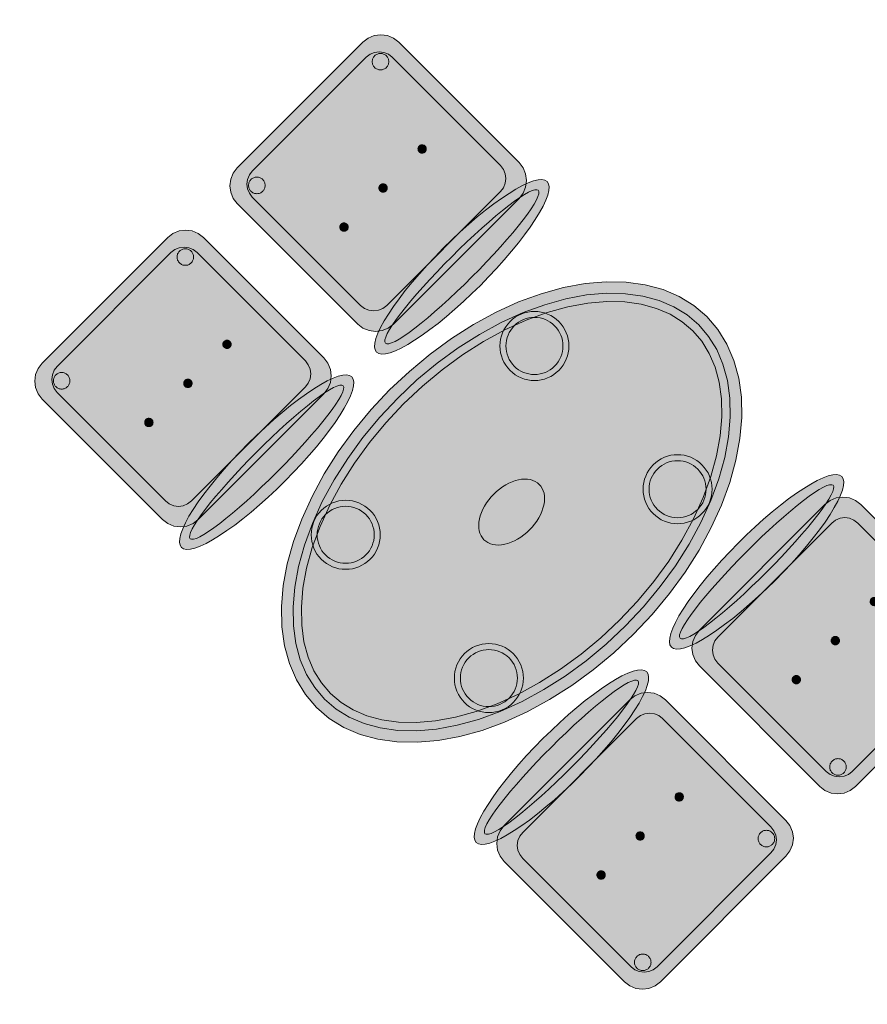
# Model space of a CAD drawing. Header units: metres. Extents: x 2172.2 to 2210.6, y 415.3 to 458.1.
# Tile 16 of 168: x 2193.2 to 2195, y 429.5 to 431.7. Entities that reach past the tile are written whole.
import ezdxf

# ---------------------------------------------------------------- set-up
doc = ezdxf.new("R2010")
doc.units = ezdxf.units.M
doc.layers.add('NC_N1_CHAIRS', color=7, linetype='CONTINUOUS', lineweight=13)
doc.layers.add('NC_N1_TABLES', color=7, linetype='CONTINUOUS', lineweight=13)

# ---------------------------------------------------------------- blocks, each defined once
blk = doc.blocks.new('NC_N1_DINING_2')
at = {"true_color": 0xf6f5ef}
h = blk.add_hatch(color=256, dxfattribs=at)
h.dxf.hatch_style = 1
h.paths.add_polyline_path([(0.6, 0), (0.5971, 0.0368), (0.5885, 0.0732), (0.5742, 0.1089), (0.5543, 0.1435), (0.5292, 0.1768), (0.4989, 0.2083), (0.4638, 0.2379), (0.4243, 0.2652), (0.3806, 0.2899), (0.3333, 0.3118), (0.2828, 0.3307), (0.2296, 0.3465), (0.1742, 0.3589), (0.1171, 0.3678), (0.0588, 0.3732), (0, 0.375), (-0.0588, 0.3732), (-0.1171, 0.3678), (-0.1742, 0.3589), (-0.2296, 0.3465), (-0.2828, 0.3307), (-0.3333, 0.3118), (-0.3806, 0.2899), (-0.4243, 0.2652), (-0.4638, 0.2379), (-0.4989, 0.2083), (-0.5292, 0.1768), (-0.5543, 0.1435), (-0.5742, 0.1089), (-0.5885, 0.0732), (-0.5971, 0.0368), (-0.6, 0), (-0.5971, -0.0368), (-0.5885, -0.0732), (-0.5742, -0.1089), (-0.5543, -0.1435), (-0.5292, -0.1768), (-0.4989, -0.2083), (-0.4638, -0.2379), (-0.4243, -0.2652), (-0.3806, -0.2899), (-0.3333, -0.3118), (-0.2828, -0.3307), (-0.2296, -0.3465), (-0.1742, -0.3589), (-0.1171, -0.3678), (-0.0588, -0.3732), (0, -0.375), (0.0588, -0.3732), (0.1171, -0.3678), (0.1742, -0.3589), (0.2296, -0.3465), (0.2828, -0.3307), (0.3333, -0.3118), (0.3806, -0.2899), (0.4243, -0.2652), (0.4638, -0.2379), (0.4989, -0.2083), (0.5292, -0.1768), (0.5543, -0.1435), (0.5742, -0.1089), (0.5885, -0.0732), (0.5971, -0.0368)])
at = {"color": 0, "linetype": 'CONTINUOUS', "lineweight": -2, "true_color": 0x2d3540}
blk.add_lwpolyline([(0.6, 0), (0.5971, 0.0368), (0.5885, 0.0732), (0.5742, 0.1089), (0.5543, 0.1435), (0.5292, 0.1768), (0.4989, 0.2083), (0.4638, 0.2379), (0.4243, 0.2652), (0.3806, 0.2899), (0.3333, 0.3118), (0.2828, 0.3307), (0.2296, 0.3465), (0.1742, 0.3589), (0.1171, 0.3678), (0.0588, 0.3732), (0, 0.375), (-0.0588, 0.3732), (-0.1171, 0.3678), (-0.1742, 0.3589), (-0.2296, 0.3465), (-0.2828, 0.3307), (-0.3333, 0.3118), (-0.3806, 0.2899), (-0.4243, 0.2652), (-0.4638, 0.2379), (-0.4989, 0.2083), (-0.5292, 0.1768), (-0.5543, 0.1435), (-0.5742, 0.1089), (-0.5885, 0.0732), (-0.5971, 0.0368), (-0.6, 0), (-0.5971, -0.0368), (-0.5885, -0.0732), (-0.5742, -0.1089), (-0.5543, -0.1435), (-0.5292, -0.1768), (-0.4989, -0.2083), (-0.4638, -0.2379), (-0.4243, -0.2652), (-0.3806, -0.2899), (-0.3333, -0.3118), (-0.2828, -0.3307), (-0.2296, -0.3465), (-0.1742, -0.3589), (-0.1171, -0.3678), (-0.0588, -0.3732), (0, -0.375), (0.0588, -0.3732), (0.1171, -0.3678), (0.1742, -0.3589), (0.2296, -0.3465), (0.2828, -0.3307), (0.3333, -0.3118), (0.3806, -0.2899), (0.4243, -0.2652), (0.4638, -0.2379), (0.4989, -0.2083), (0.5292, -0.1768), (0.5543, -0.1435), (0.5742, -0.1089), (0.5885, -0.0732), (0.5971, -0.0368)], close=True, dxfattribs=at)
at = {"color": 0, "linetype": 'CONTINUOUS', "lineweight": -2, "true_color": 0xa38246}
for points in [[(0.5749, 0), (0.5723, -0.0329), (0.5646, -0.0656), (0.5516, -0.0979), (0.5334, -0.1297), (0.5101, -0.1605), (0.4818, -0.1901), (0.4486, -0.218), (0.411, -0.244), (0.3692, -0.2676), (0.3237, -0.2887), (0.2749, -0.307), (0.2233, -0.3222), (0.1695, -0.3343), (0.114, -0.343), (0.0573, -0.3482), (0, -0.35), (-0.0573, -0.3482), (-0.114, -0.343), (-0.1695, -0.3343), (-0.2233, -0.3222), (-0.2749, -0.307), (-0.3237, -0.2887), (-0.3692, -0.2676), (-0.411, -0.244), (-0.4486, -0.218), (-0.4818, -0.1901), (-0.5101, -0.1605), (-0.5334, -0.1297), (-0.5516, -0.0979), (-0.5646, -0.0656), (-0.5723, -0.0329), (-0.5749, 0), (-0.5723, 0.0329), (-0.5646, 0.0656), (-0.5516, 0.0979), (-0.5334, 0.1297), (-0.5101, 0.1605), (-0.4818, 0.1901), (-0.4486, 0.218), (-0.411, 0.244), (-0.3692, 0.2676), (-0.3237, 0.2887), (-0.2749, 0.307), (-0.2233, 0.3222), (-0.1695, 0.3343), (-0.114, 0.343), (-0.0573, 0.3482), (0, 0.35), (0.0573, 0.3482), (0.114, 0.343), (0.1695, 0.3343), (0.2233, 0.3222), (0.2749, 0.307), (0.3237, 0.2887), (0.3692, 0.2676), (0.411, 0.244), (0.4486, 0.218), (0.4818, 0.1901), (0.5101, 0.1605), (0.5334, 0.1297), (0.5516, 0.0979), (0.5646, 0.0656), (0.5723, 0.0329)], [(0.5569, 0), (0.5545, -0.0301), (0.5474, -0.0601), (0.5354, -0.0901), (0.5184, -0.1198), (0.4964, -0.1488), (0.4694, -0.1769), (0.4377, -0.2037), (0.4014, -0.2287), (0.361, -0.2516), (0.3167, -0.2721), (0.2692, -0.2899), (0.2188, -0.3048), (0.1661, -0.3166), (0.1117, -0.3251), (0.0562, -0.3303), (0, -0.332), (-0.0562, -0.3303), (-0.1117, -0.3251), (-0.1661, -0.3166), (-0.2188, -0.3048), (-0.2692, -0.2899), (-0.3167, -0.2721), (-0.361, -0.2516), (-0.4014, -0.2287), (-0.4377, -0.2037), (-0.4694, -0.1769), (-0.4964, -0.1488), (-0.5184, -0.1198), (-0.5354, -0.0901), (-0.5474, -0.0601), (-0.5545, -0.0301), (-0.5569, 0), (-0.5545, 0.0301), (-0.5474, 0.0601), (-0.5354, 0.0901), (-0.5184, 0.1198), (-0.4964, 0.1488), (-0.4694, 0.1769), (-0.4377, 0.2037), (-0.4014, 0.2287), (-0.361, 0.2516), (-0.3167, 0.2721), (-0.2692, 0.2899), (-0.2188, 0.3048), (-0.1661, 0.3166), (-0.1117, 0.3251), (-0.0562, 0.3303), (0, 0.332), (0.0562, 0.3303), (0.1117, 0.3251), (0.1661, 0.3166), (0.2188, 0.3048), (0.2692, 0.2899), (0.3167, 0.2721), (0.361, 0.2516), (0.4014, 0.2287), (0.4377, 0.2037), (0.4694, 0.1769), (0.4964, 0.1488), (0.5184, 0.1198), (0.5354, 0.0901), (0.5474, 0.0601), (0.5545, 0.0301)], [(-0.228, 0.22), (-0.2283, 0.2139), (-0.2292, 0.2079), (-0.2307, 0.202), (-0.2327, 0.1963), (-0.2353, 0.1908), (-0.2384, 0.1856), (-0.2421, 0.1807), (-0.2462, 0.1762), (-0.2507, 0.1721), (-0.2556, 0.1684), (-0.2608, 0.1653), (-0.2663, 0.1627), (-0.272, 0.1607), (-0.2779, 0.1592), (-0.2839, 0.1583), (-0.29, 0.158), (-0.2961, 0.1583), (-0.3021, 0.1592), (-0.308, 0.1607), (-0.3137, 0.1627), (-0.3192, 0.1653), (-0.3244, 0.1684), (-0.3293, 0.1721), (-0.3338, 0.1762), (-0.3379, 0.1807), (-0.3416, 0.1856), (-0.3447, 0.1908), (-0.3473, 0.1963), (-0.3493, 0.202), (-0.3508, 0.2079), (-0.3517, 0.2139), (-0.352, 0.22), (-0.3517, 0.2261), (-0.3508, 0.2321), (-0.3493, 0.238), (-0.3473, 0.2437), (-0.3447, 0.2492), (-0.3416, 0.2544), (-0.3379, 0.2593), (-0.3338, 0.2638), (-0.3293, 0.2679), (-0.3244, 0.2716), (-0.3192, 0.2747), (-0.3137, 0.2773), (-0.308, 0.2793), (-0.3021, 0.2808), (-0.2961, 0.2817), (-0.29, 0.282), (-0.2839, 0.2817), (-0.2779, 0.2808), (-0.272, 0.2793), (-0.2663, 0.2773), (-0.2608, 0.2747), (-0.2556, 0.2716), (-0.2507, 0.2679), (-0.2462, 0.2638), (-0.2421, 0.2593), (-0.2384, 0.2544), (-0.2353, 0.2492), (-0.2327, 0.2437), (-0.2307, 0.238), (-0.2292, 0.2321), (-0.2283, 0.2261)], [(0.352, 0.22), (0.3517, 0.2139), (0.3508, 0.2079), (0.3493, 0.202), (0.3473, 0.1963), (0.3447, 0.1908), (0.3416, 0.1856), (0.3379, 0.1807), (0.3338, 0.1762), (0.3293, 0.1721), (0.3244, 0.1684), (0.3192, 0.1653), (0.3137, 0.1627), (0.308, 0.1607), (0.3021, 0.1592), (0.2961, 0.1583), (0.29, 0.158), (0.2839, 0.1583), (0.2779, 0.1592), (0.272, 0.1607), (0.2663, 0.1627), (0.2608, 0.1653), (0.2556, 0.1684), (0.2507, 0.1721), (0.2462, 0.1762), (0.2421, 0.1807), (0.2384, 0.1856), (0.2353, 0.1908), (0.2327, 0.1963), (0.2307, 0.202), (0.2292, 0.2079), (0.2283, 0.2139), (0.228, 0.22), (0.2283, 0.2261), (0.2292, 0.2321), (0.2307, 0.238), (0.2327, 0.2437), (0.2353, 0.2492), (0.2384, 0.2544), (0.2421, 0.2593), (0.2462, 0.2638), (0.2507, 0.2679), (0.2556, 0.2716), (0.2608, 0.2747), (0.2663, 0.2773), (0.272, 0.2793), (0.2779, 0.2808), (0.2839, 0.2817), (0.29, 0.282), (0.2961, 0.2817), (0.3021, 0.2808), (0.308, 0.2793), (0.3137, 0.2773), (0.3192, 0.2747), (0.3244, 0.2716), (0.3293, 0.2679), (0.3338, 0.2638), (0.3379, 0.2593), (0.3416, 0.2544), (0.3447, 0.2492), (0.3473, 0.2437), (0.3493, 0.238), (0.3508, 0.2321), (0.3517, 0.2261)], [(0.085, 0), (0.0846, 0.0054), (0.0834, 0.0107), (0.0813, 0.016), (0.0785, 0.021), (0.075, 0.0259), (0.0707, 0.0306), (0.0657, 0.0349), (0.0601, 0.0389), (0.0539, 0.0425), (0.0472, 0.0457), (0.0401, 0.0485), (0.0325, 0.0508), (0.0247, 0.0526), (0.0166, 0.0539), (0.0083, 0.0547), (0, 0.055), (-0.0083, 0.0547), (-0.0166, 0.0539), (-0.0247, 0.0526), (-0.0325, 0.0508), (-0.0401, 0.0485), (-0.0472, 0.0457), (-0.0539, 0.0425), (-0.0601, 0.0389), (-0.0657, 0.0349), (-0.0707, 0.0306), (-0.075, 0.0259), (-0.0785, 0.021), (-0.0813, 0.016), (-0.0834, 0.0107), (-0.0846, 0.0054), (-0.085, 0), (-0.0846, -0.0054), (-0.0834, -0.0107), (-0.0813, -0.016), (-0.0785, -0.021), (-0.075, -0.0259), (-0.0707, -0.0306), (-0.0657, -0.0349), (-0.0601, -0.0389), (-0.0539, -0.0425), (-0.0472, -0.0457), (-0.0401, -0.0485), (-0.0325, -0.0508), (-0.0247, -0.0526), (-0.0166, -0.0539), (-0.0083, -0.0547), (0, -0.055), (0.0083, -0.0547), (0.0166, -0.0539), (0.0247, -0.0526), (0.0325, -0.0508), (0.0401, -0.0485), (0.0472, -0.0457), (0.0539, -0.0425), (0.0601, -0.0389), (0.0657, -0.0349), (0.0707, -0.0306), (0.075, -0.0259), (0.0785, -0.021), (0.0813, -0.016), (0.0834, -0.0107), (0.0846, -0.0054)], [(-0.228, -0.22), (-0.2283, -0.2261), (-0.2292, -0.2321), (-0.2307, -0.238), (-0.2327, -0.2437), (-0.2353, -0.2492), (-0.2384, -0.2544), (-0.2421, -0.2593), (-0.2462, -0.2638), (-0.2507, -0.2679), (-0.2556, -0.2716), (-0.2608, -0.2747), (-0.2663, -0.2773), (-0.272, -0.2793), (-0.2779, -0.2808), (-0.2839, -0.2817), (-0.29, -0.282), (-0.2961, -0.2817), (-0.3021, -0.2808), (-0.308, -0.2793), (-0.3137, -0.2773), (-0.3192, -0.2747), (-0.3244, -0.2716), (-0.3293, -0.2679), (-0.3338, -0.2638), (-0.3379, -0.2593), (-0.3416, -0.2544), (-0.3447, -0.2492), (-0.3473, -0.2437), (-0.3493, -0.238), (-0.3508, -0.2321), (-0.3517, -0.2261), (-0.352, -0.22), (-0.3517, -0.2139), (-0.3508, -0.2079), (-0.3493, -0.202), (-0.3473, -0.1963), (-0.3447, -0.1908), (-0.3416, -0.1856), (-0.3379, -0.1807), (-0.3338, -0.1762), (-0.3293, -0.1721), (-0.3244, -0.1684), (-0.3192, -0.1653), (-0.3137, -0.1627), (-0.308, -0.1607), (-0.3021, -0.1592), (-0.2961, -0.1583), (-0.29, -0.158), (-0.2839, -0.1583), (-0.2779, -0.1592), (-0.272, -0.1607), (-0.2663, -0.1627), (-0.2608, -0.1653), (-0.2556, -0.1684), (-0.2507, -0.1721), (-0.2462, -0.1762), (-0.2421, -0.1807), (-0.2384, -0.1856), (-0.2353, -0.1908), (-0.2327, -0.1963), (-0.2307, -0.202), (-0.2292, -0.2079), (-0.2283, -0.2139)], [(0.352, -0.22), (0.3517, -0.2261), (0.3508, -0.2321), (0.3493, -0.238), (0.3473, -0.2437), (0.3447, -0.2492), (0.3416, -0.2544), (0.3379, -0.2593), (0.3338, -0.2638), (0.3293, -0.2679), (0.3244, -0.2716), (0.3192, -0.2747), (0.3137, -0.2773), (0.308, -0.2793), (0.3021, -0.2808), (0.2961, -0.2817), (0.29, -0.282), (0.2839, -0.2817), (0.2779, -0.2808), (0.272, -0.2793), (0.2663, -0.2773), (0.2608, -0.2747), (0.2556, -0.2716), (0.2507, -0.2679), (0.2462, -0.2638), (0.2421, -0.2593), (0.2384, -0.2544), (0.2353, -0.2492), (0.2327, -0.2437), (0.2307, -0.238), (0.2292, -0.2321), (0.2283, -0.2261), (0.228, -0.22), (0.2283, -0.2139), (0.2292, -0.2079), (0.2307, -0.202), (0.2327, -0.1963), (0.2353, -0.1908), (0.2384, -0.1856), (0.2421, -0.1807), (0.2462, -0.1762), (0.2507, -0.1721), (0.2556, -0.1684), (0.2608, -0.1653), (0.2663, -0.1627), (0.272, -0.1607), (0.2779, -0.1592), (0.2839, -0.1583), (0.29, -0.158), (0.2961, -0.1583), (0.3021, -0.1592), (0.308, -0.1607), (0.3137, -0.1627), (0.3192, -0.1653), (0.3244, -0.1684), (0.3293, -0.1721), (0.3338, -0.1762), (0.3379, -0.1807), (0.3416, -0.1856), (0.3447, -0.1908), (0.3473, -0.1963), (0.3493, -0.202), (0.3508, -0.2079), (0.3517, -0.2139)]]:
    blk.add_lwpolyline(points, close=True, dxfattribs=at)
at = {"color": 0, "linetype": 'CONTINUOUS', "lineweight": -2, "true_color": 0x89939a}
for points in [[(-0.215, 0.22), (-0.2154, 0.2126), (-0.2164, 0.2054), (-0.2182, 0.1982), (-0.2207, 0.1913), (-0.2239, 0.1846), (-0.2276, 0.1783), (-0.232, 0.1724), (-0.237, 0.167), (-0.2424, 0.162), (-0.2483, 0.1576), (-0.2546, 0.1539), (-0.2613, 0.1507), (-0.2682, 0.1482), (-0.2754, 0.1464), (-0.2826, 0.1454), (-0.29, 0.145), (-0.2974, 0.1454), (-0.3046, 0.1464), (-0.3118, 0.1482), (-0.3187, 0.1507), (-0.3254, 0.1539), (-0.3317, 0.1576), (-0.3376, 0.162), (-0.343, 0.167), (-0.348, 0.1724), (-0.3524, 0.1783), (-0.3561, 0.1846), (-0.3593, 0.1913), (-0.3618, 0.1982), (-0.3636, 0.2054), (-0.3646, 0.2126), (-0.365, 0.22), (-0.3646, 0.2274), (-0.3636, 0.2346), (-0.3618, 0.2418), (-0.3593, 0.2487), (-0.3561, 0.2554), (-0.3524, 0.2617), (-0.348, 0.2676), (-0.343, 0.273), (-0.3376, 0.278), (-0.3317, 0.2824), (-0.3254, 0.2861), (-0.3187, 0.2893), (-0.3118, 0.2918), (-0.3046, 0.2936), (-0.2974, 0.2946), (-0.29, 0.295), (-0.2826, 0.2946), (-0.2754, 0.2936), (-0.2682, 0.2918), (-0.2613, 0.2893), (-0.2546, 0.2861), (-0.2483, 0.2824), (-0.2424, 0.278), (-0.237, 0.273), (-0.232, 0.2676), (-0.2276, 0.2617), (-0.2239, 0.2554), (-0.2207, 0.2487), (-0.2182, 0.2418), (-0.2164, 0.2346), (-0.2154, 0.2274)], [(0.365, 0.22), (0.3646, 0.2126), (0.3636, 0.2054), (0.3618, 0.1982), (0.3593, 0.1913), (0.3561, 0.1846), (0.3524, 0.1783), (0.348, 0.1724), (0.343, 0.167), (0.3376, 0.162), (0.3317, 0.1576), (0.3254, 0.1539), (0.3187, 0.1507), (0.3118, 0.1482), (0.3046, 0.1464), (0.2974, 0.1454), (0.29, 0.145), (0.2826, 0.1454), (0.2754, 0.1464), (0.2682, 0.1482), (0.2613, 0.1507), (0.2546, 0.1539), (0.2483, 0.1576), (0.2424, 0.162), (0.237, 0.167), (0.232, 0.1724), (0.2276, 0.1783), (0.2239, 0.1846), (0.2207, 0.1913), (0.2182, 0.1982), (0.2164, 0.2054), (0.2154, 0.2126), (0.215, 0.22), (0.2154, 0.2274), (0.2164, 0.2346), (0.2182, 0.2418), (0.2207, 0.2487), (0.2239, 0.2554), (0.2276, 0.2617), (0.232, 0.2676), (0.237, 0.273), (0.2424, 0.278), (0.2483, 0.2824), (0.2546, 0.2861), (0.2613, 0.2893), (0.2682, 0.2918), (0.2754, 0.2936), (0.2826, 0.2946), (0.29, 0.295), (0.2974, 0.2946), (0.3046, 0.2936), (0.3118, 0.2918), (0.3187, 0.2893), (0.3254, 0.2861), (0.3317, 0.2824), (0.3376, 0.278), (0.343, 0.273), (0.348, 0.2676), (0.3524, 0.2617), (0.3561, 0.2554), (0.3593, 0.2487), (0.3618, 0.2418), (0.3636, 0.2346), (0.3646, 0.2274)], [(-0.215, -0.22), (-0.2154, -0.2274), (-0.2164, -0.2346), (-0.2182, -0.2418), (-0.2207, -0.2487), (-0.2239, -0.2554), (-0.2276, -0.2617), (-0.232, -0.2676), (-0.237, -0.273), (-0.2424, -0.278), (-0.2483, -0.2824), (-0.2546, -0.2861), (-0.2613, -0.2893), (-0.2682, -0.2918), (-0.2754, -0.2936), (-0.2826, -0.2946), (-0.29, -0.295), (-0.2974, -0.2946), (-0.3046, -0.2936), (-0.3118, -0.2918), (-0.3187, -0.2893), (-0.3254, -0.2861), (-0.3317, -0.2824), (-0.3376, -0.278), (-0.343, -0.273), (-0.348, -0.2676), (-0.3524, -0.2617), (-0.3561, -0.2554), (-0.3593, -0.2487), (-0.3618, -0.2418), (-0.3636, -0.2346), (-0.3646, -0.2274), (-0.365, -0.22), (-0.3646, -0.2126), (-0.3636, -0.2054), (-0.3618, -0.1982), (-0.3593, -0.1913), (-0.3561, -0.1846), (-0.3524, -0.1783), (-0.348, -0.1724), (-0.343, -0.167), (-0.3376, -0.162), (-0.3317, -0.1576), (-0.3254, -0.1539), (-0.3187, -0.1507), (-0.3118, -0.1482), (-0.3046, -0.1464), (-0.2974, -0.1454), (-0.29, -0.145), (-0.2826, -0.1454), (-0.2754, -0.1464), (-0.2682, -0.1482), (-0.2613, -0.1507), (-0.2546, -0.1539), (-0.2483, -0.1576), (-0.2424, -0.162), (-0.237, -0.167), (-0.232, -0.1724), (-0.2276, -0.1783), (-0.2239, -0.1846), (-0.2207, -0.1913), (-0.2182, -0.1982), (-0.2164, -0.2054), (-0.2154, -0.2126)], [(0.365, -0.22), (0.3646, -0.2274), (0.3636, -0.2346), (0.3618, -0.2418), (0.3593, -0.2487), (0.3561, -0.2554), (0.3524, -0.2617), (0.348, -0.2676), (0.343, -0.273), (0.3376, -0.278), (0.3317, -0.2824), (0.3254, -0.2861), (0.3187, -0.2893), (0.3118, -0.2918), (0.3046, -0.2936), (0.2974, -0.2946), (0.29, -0.295), (0.2826, -0.2946), (0.2754, -0.2936), (0.2682, -0.2918), (0.2613, -0.2893), (0.2546, -0.2861), (0.2483, -0.2824), (0.2424, -0.278), (0.237, -0.273), (0.232, -0.2676), (0.2276, -0.2617), (0.2239, -0.2554), (0.2207, -0.2487), (0.2182, -0.2418), (0.2164, -0.2346), (0.2154, -0.2274), (0.215, -0.22), (0.2154, -0.2126), (0.2164, -0.2054), (0.2182, -0.1982), (0.2207, -0.1913), (0.2239, -0.1846), (0.2276, -0.1783), (0.232, -0.1724), (0.237, -0.167), (0.2424, -0.162), (0.2483, -0.1576), (0.2546, -0.1539), (0.2613, -0.1507), (0.2682, -0.1482), (0.2754, -0.1464), (0.2826, -0.1454), (0.29, -0.145), (0.2974, -0.1454), (0.3046, -0.1464), (0.3118, -0.1482), (0.3187, -0.1507), (0.3254, -0.1539), (0.3317, -0.1576), (0.3376, -0.162), (0.343, -0.167), (0.348, -0.1724), (0.3524, -0.1783), (0.3561, -0.1846), (0.3593, -0.1913), (0.3618, -0.1982), (0.3636, -0.2054), (0.3646, -0.2126)]]:
    blk.add_lwpolyline(points, close=True, dxfattribs=at)
blk = doc.blocks.new('NC_N1_CHAIR_IVORY')
at = {"true_color": 0xf6f5ef}
h = blk.add_hatch(color=256, dxfattribs=at)
h.dxf.hatch_style = 1
h.paths.add_polyline_path([(0.262, 0.222), (0.2607, 0.2276), (0.257, 0.2331), (0.2507, 0.2385), (0.2421, 0.2438), (0.2311, 0.2489), (0.2178, 0.2537), (0.2025, 0.2582), (0.1853, 0.2623), (0.1662, 0.2661), (0.1456, 0.2694), (0.1235, 0.2723), (0.1003, 0.2747), (0.0761, 0.2765), (0.0511, 0.2779), (0.0257, 0.2787), (0, 0.279), (-0.0257, 0.2787), (-0.0511, 0.2779), (-0.0761, 0.2765), (-0.1003, 0.2747), (-0.1235, 0.2723), (-0.1456, 0.2694), (-0.1662, 0.2661), (-0.1853, 0.2623), (-0.2025, 0.2582), (-0.2178, 0.2537), (-0.2311, 0.2489), (-0.2421, 0.2438), (-0.2507, 0.2385), (-0.257, 0.2331), (-0.2607, 0.2276), (-0.262, 0.222), (-0.2607, 0.2164), (-0.257, 0.2109), (-0.2507, 0.2055), (-0.2421, 0.2002), (-0.2311, 0.1951), (-0.2178, 0.1903), (-0.2025, 0.1858), (-0.1853, 0.1817), (-0.1662, 0.1779), (-0.1456, 0.1746), (-0.1235, 0.1717), (-0.1003, 0.1693), (-0.0761, 0.1675), (-0.0511, 0.1661), (-0.0257, 0.1653), (0, 0.165), (0.0257, 0.1653), (0.0511, 0.1661), (0.0761, 0.1675), (0.1003, 0.1693), (0.1235, 0.1717), (0.1456, 0.1746), (0.1662, 0.1779), (0.1853, 0.1817), (0.2025, 0.1858), (0.2178, 0.1903), (0.2311, 0.1951), (0.2421, 0.2002), (0.2507, 0.2055), (0.257, 0.2109), (0.2607, 0.2164)])
at = {"true_color": 0xdbe4e9}
h = blk.add_hatch(color=256, dxfattribs=at)
h.dxf.hatch_style = 1
h.paths.add_polyline_path([(0.193, -0.275), (-0.193, -0.275), (-0.2072, -0.2731), (-0.2205, -0.2676), (-0.2319, -0.2589), (-0.2406, -0.2475), (-0.2461, -0.2342), (-0.248, -0.22), (-0.248, 0.15), (-0.2461, 0.1642), (-0.2406, 0.1775), (-0.2319, 0.1889), (-0.2205, 0.1976), (-0.2072, 0.2031), (-0.193, 0.205), (0.193, 0.205), (0.2072, 0.2031), (0.2205, 0.1976), (0.2319, 0.1889), (0.2406, 0.1775), (0.2461, 0.1642), (0.248, 0.15), (0.248, -0.22), (0.2461, -0.2342), (0.2406, -0.2475), (0.2319, -0.2589), (0.2205, -0.2676), (0.2072, -0.2731)])
at = {"true_color": 0xa38246}
h = blk.add_hatch(color=256, dxfattribs=at)
h.dxf.hatch_style = 1
h.paths.add_polyline_path([(-0.111, -0.02), (-0.111, -0.0209), (-0.1112, -0.0218), (-0.1114, -0.0226), (-0.1117, -0.0234), (-0.1121, -0.0242), (-0.1125, -0.025), (-0.113, -0.0257), (-0.1136, -0.0264), (-0.1143, -0.027), (-0.115, -0.0275), (-0.1158, -0.0279), (-0.1166, -0.0283), (-0.1174, -0.0286), (-0.1182, -0.0288), (-0.1191, -0.029), (-0.12, -0.029), (-0.1209, -0.029), (-0.1218, -0.0288), (-0.1226, -0.0286), (-0.1234, -0.0283), (-0.1242, -0.0279), (-0.125, -0.0275), (-0.1257, -0.027), (-0.1264, -0.0264), (-0.127, -0.0257), (-0.1275, -0.025), (-0.1279, -0.0242), (-0.1283, -0.0234), (-0.1286, -0.0226), (-0.1288, -0.0218), (-0.129, -0.0209), (-0.129, -0.02), (-0.129, -0.0191), (-0.1288, -0.0182), (-0.1286, -0.0174), (-0.1283, -0.0166), (-0.1279, -0.0158), (-0.1275, -0.015), (-0.127, -0.0143), (-0.1264, -0.0136), (-0.1257, -0.013), (-0.125, -0.0125), (-0.1242, -0.0121), (-0.1234, -0.0117), (-0.1226, -0.0114), (-0.1218, -0.0112), (-0.1209, -0.011), (-0.12, -0.011), (-0.1191, -0.011), (-0.1182, -0.0112), (-0.1174, -0.0114), (-0.1166, -0.0117), (-0.1158, -0.0121), (-0.115, -0.0125), (-0.1143, -0.013), (-0.1136, -0.0136), (-0.113, -0.0143), (-0.1125, -0.015), (-0.1121, -0.0158), (-0.1117, -0.0166), (-0.1114, -0.0174), (-0.1112, -0.0182), (-0.111, -0.0191)])
h = blk.add_hatch(color=256, dxfattribs=at)
h.dxf.hatch_style = 1
h.paths.add_polyline_path([(0.009, -0.02), (0.009, -0.0209), (0.0088, -0.0218), (0.0086, -0.0226), (0.0083, -0.0234), (0.0079, -0.0242), (0.0075, -0.025), (0.007, -0.0257), (0.0064, -0.0264), (0.0057, -0.027), (0.005, -0.0275), (0.0042, -0.0279), (0.0034, -0.0283), (0.0026, -0.0286), (0.0018, -0.0288), (0.0009, -0.029), (0, -0.029), (-0.0009, -0.029), (-0.0018, -0.0288), (-0.0026, -0.0286), (-0.0034, -0.0283), (-0.0042, -0.0279), (-0.005, -0.0275), (-0.0057, -0.027), (-0.0064, -0.0264), (-0.007, -0.0257), (-0.0075, -0.025), (-0.0079, -0.0242), (-0.0083, -0.0234), (-0.0086, -0.0226), (-0.0088, -0.0218), (-0.009, -0.0209), (-0.009, -0.02), (-0.009, -0.0191), (-0.0088, -0.0182), (-0.0086, -0.0174), (-0.0083, -0.0166), (-0.0079, -0.0158), (-0.0075, -0.015), (-0.007, -0.0143), (-0.0064, -0.0136), (-0.0057, -0.013), (-0.005, -0.0125), (-0.0042, -0.0121), (-0.0034, -0.0117), (-0.0026, -0.0114), (-0.0018, -0.0112), (-0.0009, -0.011), (0, -0.011), (0.0009, -0.011), (0.0018, -0.0112), (0.0026, -0.0114), (0.0034, -0.0117), (0.0042, -0.0121), (0.005, -0.0125), (0.0057, -0.013), (0.0064, -0.0136), (0.007, -0.0143), (0.0075, -0.015), (0.0079, -0.0158), (0.0083, -0.0166), (0.0086, -0.0174), (0.0088, -0.0182), (0.009, -0.0191)])
h = blk.add_hatch(color=256, dxfattribs=at)
h.dxf.hatch_style = 1
h.paths.add_polyline_path([(0.129, -0.02), (0.129, -0.0209), (0.1288, -0.0218), (0.1286, -0.0226), (0.1283, -0.0234), (0.1279, -0.0242), (0.1275, -0.025), (0.127, -0.0257), (0.1264, -0.0264), (0.1257, -0.027), (0.125, -0.0275), (0.1242, -0.0279), (0.1234, -0.0283), (0.1226, -0.0286), (0.1218, -0.0288), (0.1209, -0.029), (0.12, -0.029), (0.1191, -0.029), (0.1182, -0.0288), (0.1174, -0.0286), (0.1166, -0.0283), (0.1158, -0.0279), (0.115, -0.0275), (0.1143, -0.027), (0.1136, -0.0264), (0.113, -0.0257), (0.1125, -0.025), (0.1121, -0.0242), (0.1117, -0.0234), (0.1114, -0.0226), (0.1112, -0.0218), (0.111, -0.0209), (0.111, -0.02), (0.111, -0.0191), (0.1112, -0.0182), (0.1114, -0.0174), (0.1117, -0.0166), (0.1121, -0.0158), (0.1125, -0.015), (0.113, -0.0143), (0.1136, -0.0136), (0.1143, -0.013), (0.115, -0.0125), (0.1158, -0.0121), (0.1166, -0.0117), (0.1174, -0.0114), (0.1182, -0.0112), (0.1191, -0.011), (0.12, -0.011), (0.1209, -0.011), (0.1218, -0.0112), (0.1226, -0.0114), (0.1234, -0.0117), (0.1242, -0.0121), (0.125, -0.0125), (0.1257, -0.013), (0.1264, -0.0136), (0.127, -0.0143), (0.1275, -0.015), (0.1279, -0.0158), (0.1283, -0.0166), (0.1286, -0.0174), (0.1288, -0.0182), (0.129, -0.0191)])
h = blk.add_hatch(color=256, dxfattribs=at)
h.dxf.hatch_style = 1
h.paths.add_polyline_path([(-0.172, -0.218), (-0.1721, -0.2198), (-0.1723, -0.2215), (-0.1728, -0.2232), (-0.1734, -0.2249), (-0.1741, -0.2265), (-0.175, -0.228), (-0.1761, -0.2294), (-0.1773, -0.2307), (-0.1786, -0.2319), (-0.18, -0.233), (-0.1815, -0.2339), (-0.1831, -0.2346), (-0.1848, -0.2352), (-0.1865, -0.2357), (-0.1882, -0.2359), (-0.19, -0.236), (-0.1918, -0.2359), (-0.1935, -0.2357), (-0.1952, -0.2352), (-0.1969, -0.2346), (-0.1985, -0.2339), (-0.2, -0.233), (-0.2014, -0.2319), (-0.2027, -0.2307), (-0.2039, -0.2294), (-0.205, -0.228), (-0.2059, -0.2265), (-0.2066, -0.2249), (-0.2072, -0.2232), (-0.2077, -0.2215), (-0.2079, -0.2198), (-0.208, -0.218), (-0.2079, -0.2162), (-0.2077, -0.2145), (-0.2072, -0.2128), (-0.2066, -0.2111), (-0.2059, -0.2095), (-0.205, -0.208), (-0.2039, -0.2066), (-0.2027, -0.2053), (-0.2014, -0.2041), (-0.2, -0.203), (-0.1985, -0.2021), (-0.1969, -0.2014), (-0.1952, -0.2008), (-0.1935, -0.2003), (-0.1918, -0.2001), (-0.19, -0.2), (-0.1882, -0.2001), (-0.1865, -0.2003), (-0.1848, -0.2008), (-0.1831, -0.2014), (-0.1815, -0.2021), (-0.18, -0.203), (-0.1786, -0.2041), (-0.1773, -0.2053), (-0.1761, -0.2066), (-0.175, -0.208), (-0.1741, -0.2095), (-0.1734, -0.2111), (-0.1728, -0.2128), (-0.1723, -0.2145), (-0.1721, -0.2162)])
h = blk.add_hatch(color=256, dxfattribs=at)
h.dxf.hatch_style = 1
h.paths.add_polyline_path([(0.208, -0.218), (0.2079, -0.2198), (0.2077, -0.2215), (0.2072, -0.2232), (0.2066, -0.2249), (0.2059, -0.2265), (0.205, -0.228), (0.2039, -0.2294), (0.2027, -0.2307), (0.2014, -0.2319), (0.2, -0.233), (0.1985, -0.2339), (0.1969, -0.2346), (0.1952, -0.2352), (0.1935, -0.2357), (0.1918, -0.2359), (0.19, -0.236), (0.1882, -0.2359), (0.1865, -0.2357), (0.1848, -0.2352), (0.1831, -0.2346), (0.1815, -0.2339), (0.18, -0.233), (0.1786, -0.2319), (0.1773, -0.2307), (0.1761, -0.2294), (0.175, -0.228), (0.1741, -0.2265), (0.1734, -0.2249), (0.1728, -0.2232), (0.1723, -0.2215), (0.1721, -0.2198), (0.172, -0.218), (0.1721, -0.2162), (0.1723, -0.2145), (0.1728, -0.2128), (0.1734, -0.2111), (0.1741, -0.2095), (0.175, -0.208), (0.1761, -0.2066), (0.1773, -0.2053), (0.1786, -0.2041), (0.18, -0.203), (0.1815, -0.2021), (0.1831, -0.2014), (0.1848, -0.2008), (0.1865, -0.2003), (0.1882, -0.2001), (0.19, -0.2), (0.1918, -0.2001), (0.1935, -0.2003), (0.1952, -0.2008), (0.1969, -0.2014), (0.1985, -0.2021), (0.2, -0.203), (0.2014, -0.2041), (0.2027, -0.2053), (0.2039, -0.2066), (0.205, -0.208), (0.2059, -0.2095), (0.2066, -0.2111), (0.2072, -0.2128), (0.2077, -0.2145), (0.2079, -0.2162)])
at = {"color": 0, "linetype": 'CONTINUOUS', "lineweight": -2, "true_color": 0x2d3540}
for points in [[(0.262, 0.222), (0.2607, 0.2276), (0.257, 0.2331), (0.2507, 0.2385), (0.2421, 0.2438), (0.2311, 0.2489), (0.2178, 0.2537), (0.2025, 0.2582), (0.1853, 0.2623), (0.1662, 0.2661), (0.1456, 0.2694), (0.1235, 0.2723), (0.1003, 0.2747), (0.0761, 0.2765), (0.0511, 0.2779), (0.0257, 0.2787), (0, 0.279), (-0.0257, 0.2787), (-0.0511, 0.2779), (-0.0761, 0.2765), (-0.1003, 0.2747), (-0.1235, 0.2723), (-0.1456, 0.2694), (-0.1662, 0.2661), (-0.1853, 0.2623), (-0.2025, 0.2582), (-0.2178, 0.2537), (-0.2311, 0.2489), (-0.2421, 0.2438), (-0.2507, 0.2385), (-0.257, 0.2331), (-0.2607, 0.2276), (-0.262, 0.222), (-0.2607, 0.2164), (-0.257, 0.2109), (-0.2507, 0.2055), (-0.2421, 0.2002), (-0.2311, 0.1951), (-0.2178, 0.1903), (-0.2025, 0.1858), (-0.1853, 0.1817), (-0.1662, 0.1779), (-0.1456, 0.1746), (-0.1235, 0.1717), (-0.1003, 0.1693), (-0.0761, 0.1675), (-0.0511, 0.1661), (-0.0257, 0.1653), (0, 0.165), (0.0257, 0.1653), (0.0511, 0.1661), (0.0761, 0.1675), (0.1003, 0.1693), (0.1235, 0.1717), (0.1456, 0.1746), (0.1662, 0.1779), (0.1853, 0.1817), (0.2025, 0.1858), (0.2178, 0.1903), (0.2311, 0.1951), (0.2421, 0.2002), (0.2507, 0.2055), (0.257, 0.2109), (0.2607, 0.2164)], [(0.193, -0.275), (-0.193, -0.275), (-0.2072, -0.2731), (-0.2205, -0.2676), (-0.2319, -0.2589), (-0.2406, -0.2475), (-0.2461, -0.2342), (-0.248, -0.22), (-0.248, 0.15), (-0.2461, 0.1642), (-0.2406, 0.1775), (-0.2319, 0.1889), (-0.2205, 0.1976), (-0.2072, 0.2031), (-0.193, 0.205), (0.193, 0.205), (0.2072, 0.2031), (0.2205, 0.1976), (0.2319, 0.1889), (0.2406, 0.1775), (0.2461, 0.1642), (0.248, 0.15), (0.248, -0.22), (0.2461, -0.2342), (0.2406, -0.2475), (0.2319, -0.2589), (0.2205, -0.2676), (0.2072, -0.2731)]]:
    blk.add_lwpolyline(points, close=True, dxfattribs=at)
at = {"color": 0, "linetype": 'CONTINUOUS', "lineweight": -2, "true_color": 0xa38246}
for points in [[(0.235, 0.222), (0.2339, 0.225), (0.2305, 0.228), (0.2249, 0.231), (0.2171, 0.2339), (0.2073, 0.2366), (0.1954, 0.2392), (0.1817, 0.2417), (0.1662, 0.2439), (0.1491, 0.246), (0.1306, 0.2478), (0.1108, 0.2493), (0.0899, 0.2506), (0.0682, 0.2517), (0.0458, 0.2524), (0.023, 0.2529), (0, 0.253), (-0.023, 0.2529), (-0.0458, 0.2524), (-0.0682, 0.2517), (-0.0899, 0.2506), (-0.1108, 0.2493), (-0.1306, 0.2478), (-0.1491, 0.246), (-0.1662, 0.2439), (-0.1817, 0.2417), (-0.1954, 0.2392), (-0.2073, 0.2366), (-0.2171, 0.2339), (-0.2249, 0.231), (-0.2305, 0.228), (-0.2339, 0.225), (-0.235, 0.222), (-0.2339, 0.219), (-0.2305, 0.216), (-0.2249, 0.213), (-0.2171, 0.2101), (-0.2073, 0.2074), (-0.1954, 0.2048), (-0.1817, 0.2023), (-0.1662, 0.2001), (-0.1491, 0.198), (-0.1306, 0.1962), (-0.1108, 0.1947), (-0.0899, 0.1934), (-0.0682, 0.1923), (-0.0458, 0.1916), (-0.023, 0.1911), (0, 0.191), (0.023, 0.1911), (0.0458, 0.1916), (0.0682, 0.1923), (0.0899, 0.1934), (0.1108, 0.1947), (0.1306, 0.1962), (0.1491, 0.198), (0.1662, 0.2001), (0.1817, 0.2023), (0.1954, 0.2048), (0.2073, 0.2074), (0.2171, 0.2101), (0.2249, 0.213), (0.2305, 0.216), (0.2339, 0.219)], [(0.175, -0.247), (-0.175, -0.247), (-0.1854, -0.2456), (-0.195, -0.2416), (-0.2033, -0.2353), (-0.2096, -0.227), (-0.2136, -0.2174), (-0.215, -0.207), (-0.215, 0.126), (-0.2136, 0.1364), (-0.2096, 0.146), (-0.2033, 0.1543), (-0.195, 0.1606), (-0.1854, 0.1646), (-0.175, 0.166), (0.175, 0.166), (0.1854, 0.1646), (0.195, 0.1606), (0.2033, 0.1543), (0.2096, 0.146), (0.2136, 0.1364), (0.215, 0.126), (0.215, -0.207), (0.2136, -0.2174), (0.2096, -0.227), (0.2033, -0.2353), (0.195, -0.2416), (0.1854, -0.2456)]]:
    blk.add_lwpolyline(points, close=True, dxfattribs=at)
at = {"color": 0, "linetype": 'CONTINUOUS', "lineweight": -2}
for points in [[(-0.111, -0.02), (-0.111, -0.0209), (-0.1112, -0.0218), (-0.1114, -0.0226), (-0.1117, -0.0234), (-0.1121, -0.0242), (-0.1125, -0.025), (-0.113, -0.0257), (-0.1136, -0.0264), (-0.1143, -0.027), (-0.115, -0.0275), (-0.1158, -0.0279), (-0.1166, -0.0283), (-0.1174, -0.0286), (-0.1182, -0.0288), (-0.1191, -0.029), (-0.12, -0.029), (-0.1209, -0.029), (-0.1218, -0.0288), (-0.1226, -0.0286), (-0.1234, -0.0283), (-0.1242, -0.0279), (-0.125, -0.0275), (-0.1257, -0.027), (-0.1264, -0.0264), (-0.127, -0.0257), (-0.1275, -0.025), (-0.1279, -0.0242), (-0.1283, -0.0234), (-0.1286, -0.0226), (-0.1288, -0.0218), (-0.129, -0.0209), (-0.129, -0.02), (-0.129, -0.0191), (-0.1288, -0.0182), (-0.1286, -0.0174), (-0.1283, -0.0166), (-0.1279, -0.0158), (-0.1275, -0.015), (-0.127, -0.0143), (-0.1264, -0.0136), (-0.1257, -0.013), (-0.125, -0.0125), (-0.1242, -0.0121), (-0.1234, -0.0117), (-0.1226, -0.0114), (-0.1218, -0.0112), (-0.1209, -0.011), (-0.12, -0.011), (-0.1191, -0.011), (-0.1182, -0.0112), (-0.1174, -0.0114), (-0.1166, -0.0117), (-0.1158, -0.0121), (-0.115, -0.0125), (-0.1143, -0.013), (-0.1136, -0.0136), (-0.113, -0.0143), (-0.1125, -0.015), (-0.1121, -0.0158), (-0.1117, -0.0166), (-0.1114, -0.0174), (-0.1112, -0.0182), (-0.111, -0.0191)], [(0.009, -0.02), (0.009, -0.0209), (0.0088, -0.0218), (0.0086, -0.0226), (0.0083, -0.0234), (0.0079, -0.0242), (0.0075, -0.025), (0.007, -0.0257), (0.0064, -0.0264), (0.0057, -0.027), (0.005, -0.0275), (0.0042, -0.0279), (0.0034, -0.0283), (0.0026, -0.0286), (0.0018, -0.0288), (0.0009, -0.029), (0, -0.029), (-0.0009, -0.029), (-0.0018, -0.0288), (-0.0026, -0.0286), (-0.0034, -0.0283), (-0.0042, -0.0279), (-0.005, -0.0275), (-0.0057, -0.027), (-0.0064, -0.0264), (-0.007, -0.0257), (-0.0075, -0.025), (-0.0079, -0.0242), (-0.0083, -0.0234), (-0.0086, -0.0226), (-0.0088, -0.0218), (-0.009, -0.0209), (-0.009, -0.02), (-0.009, -0.0191), (-0.0088, -0.0182), (-0.0086, -0.0174), (-0.0083, -0.0166), (-0.0079, -0.0158), (-0.0075, -0.015), (-0.007, -0.0143), (-0.0064, -0.0136), (-0.0057, -0.013), (-0.005, -0.0125), (-0.0042, -0.0121), (-0.0034, -0.0117), (-0.0026, -0.0114), (-0.0018, -0.0112), (-0.0009, -0.011), (0, -0.011), (0.0009, -0.011), (0.0018, -0.0112), (0.0026, -0.0114), (0.0034, -0.0117), (0.0042, -0.0121), (0.005, -0.0125), (0.0057, -0.013), (0.0064, -0.0136), (0.007, -0.0143), (0.0075, -0.015), (0.0079, -0.0158), (0.0083, -0.0166), (0.0086, -0.0174), (0.0088, -0.0182), (0.009, -0.0191)], [(0.129, -0.02), (0.129, -0.0209), (0.1288, -0.0218), (0.1286, -0.0226), (0.1283, -0.0234), (0.1279, -0.0242), (0.1275, -0.025), (0.127, -0.0257), (0.1264, -0.0264), (0.1257, -0.027), (0.125, -0.0275), (0.1242, -0.0279), (0.1234, -0.0283), (0.1226, -0.0286), (0.1218, -0.0288), (0.1209, -0.029), (0.12, -0.029), (0.1191, -0.029), (0.1182, -0.0288), (0.1174, -0.0286), (0.1166, -0.0283), (0.1158, -0.0279), (0.115, -0.0275), (0.1143, -0.027), (0.1136, -0.0264), (0.113, -0.0257), (0.1125, -0.025), (0.1121, -0.0242), (0.1117, -0.0234), (0.1114, -0.0226), (0.1112, -0.0218), (0.111, -0.0209), (0.111, -0.02), (0.111, -0.0191), (0.1112, -0.0182), (0.1114, -0.0174), (0.1117, -0.0166), (0.1121, -0.0158), (0.1125, -0.015), (0.113, -0.0143), (0.1136, -0.0136), (0.1143, -0.013), (0.115, -0.0125), (0.1158, -0.0121), (0.1166, -0.0117), (0.1174, -0.0114), (0.1182, -0.0112), (0.1191, -0.011), (0.12, -0.011), (0.1209, -0.011), (0.1218, -0.0112), (0.1226, -0.0114), (0.1234, -0.0117), (0.1242, -0.0121), (0.125, -0.0125), (0.1257, -0.013), (0.1264, -0.0136), (0.127, -0.0143), (0.1275, -0.015), (0.1279, -0.0158), (0.1283, -0.0166), (0.1286, -0.0174), (0.1288, -0.0182), (0.129, -0.0191)], [(-0.172, -0.218), (-0.1721, -0.2198), (-0.1723, -0.2215), (-0.1728, -0.2232), (-0.1734, -0.2249), (-0.1741, -0.2265), (-0.175, -0.228), (-0.1761, -0.2294), (-0.1773, -0.2307), (-0.1786, -0.2319), (-0.18, -0.233), (-0.1815, -0.2339), (-0.1831, -0.2346), (-0.1848, -0.2352), (-0.1865, -0.2357), (-0.1882, -0.2359), (-0.19, -0.236), (-0.1918, -0.2359), (-0.1935, -0.2357), (-0.1952, -0.2352), (-0.1969, -0.2346), (-0.1985, -0.2339), (-0.2, -0.233), (-0.2014, -0.2319), (-0.2027, -0.2307), (-0.2039, -0.2294), (-0.205, -0.228), (-0.2059, -0.2265), (-0.2066, -0.2249), (-0.2072, -0.2232), (-0.2077, -0.2215), (-0.2079, -0.2198), (-0.208, -0.218), (-0.2079, -0.2162), (-0.2077, -0.2145), (-0.2072, -0.2128), (-0.2066, -0.2111), (-0.2059, -0.2095), (-0.205, -0.208), (-0.2039, -0.2066), (-0.2027, -0.2053), (-0.2014, -0.2041), (-0.2, -0.203), (-0.1985, -0.2021), (-0.1969, -0.2014), (-0.1952, -0.2008), (-0.1935, -0.2003), (-0.1918, -0.2001), (-0.19, -0.2), (-0.1882, -0.2001), (-0.1865, -0.2003), (-0.1848, -0.2008), (-0.1831, -0.2014), (-0.1815, -0.2021), (-0.18, -0.203), (-0.1786, -0.2041), (-0.1773, -0.2053), (-0.1761, -0.2066), (-0.175, -0.208), (-0.1741, -0.2095), (-0.1734, -0.2111), (-0.1728, -0.2128), (-0.1723, -0.2145), (-0.1721, -0.2162)], [(0.208, -0.218), (0.2079, -0.2198), (0.2077, -0.2215), (0.2072, -0.2232), (0.2066, -0.2249), (0.2059, -0.2265), (0.205, -0.228), (0.2039, -0.2294), (0.2027, -0.2307), (0.2014, -0.2319), (0.2, -0.233), (0.1985, -0.2339), (0.1969, -0.2346), (0.1952, -0.2352), (0.1935, -0.2357), (0.1918, -0.2359), (0.19, -0.236), (0.1882, -0.2359), (0.1865, -0.2357), (0.1848, -0.2352), (0.1831, -0.2346), (0.1815, -0.2339), (0.18, -0.233), (0.1786, -0.2319), (0.1773, -0.2307), (0.1761, -0.2294), (0.175, -0.228), (0.1741, -0.2265), (0.1734, -0.2249), (0.1728, -0.2232), (0.1723, -0.2215), (0.1721, -0.2198), (0.172, -0.218), (0.1721, -0.2162), (0.1723, -0.2145), (0.1728, -0.2128), (0.1734, -0.2111), (0.1741, -0.2095), (0.175, -0.208), (0.1761, -0.2066), (0.1773, -0.2053), (0.1786, -0.2041), (0.18, -0.203), (0.1815, -0.2021), (0.1831, -0.2014), (0.1848, -0.2008), (0.1865, -0.2003), (0.1882, -0.2001), (0.19, -0.2), (0.1918, -0.2001), (0.1935, -0.2003), (0.1952, -0.2008), (0.1969, -0.2014), (0.1985, -0.2021), (0.2, -0.203), (0.2014, -0.2041), (0.2027, -0.2053), (0.2039, -0.2066), (0.205, -0.208), (0.2059, -0.2095), (0.2066, -0.2111), (0.2072, -0.2128), (0.2077, -0.2145), (0.2079, -0.2162)]]:
    blk.add_lwpolyline(points, close=True, dxfattribs=at)

msp = doc.modelspace()

# ---------------------------------------------------------------- block references
at = {"layer": 'NC_N1_CHAIRS', "linetype": 'CONTINUOUS'}
for p, yscale, rotation in [((2194.0043, 431.2807), -1, 45), ((2193.5801, 430.8564), -1, 45), ((2194.9589, 430.3261), -1.0000000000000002, -135), ((2194.5347, 429.9018), -1.0000000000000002, -135)]:
    msp.add_blockref('NC_N1_CHAIR_IVORY', p, dxfattribs=dict(at, yscale=yscale, rotation=rotation))
at = {"layer": 'NC_N1_TABLES', "linetype": 'CONTINUOUS', "yscale": -1, "rotation": 45}
msp.add_blockref('NC_N1_DINING_2', (2194.2695, 430.5912), dxfattribs=at)

doc.saveas('drawing.dxf')
